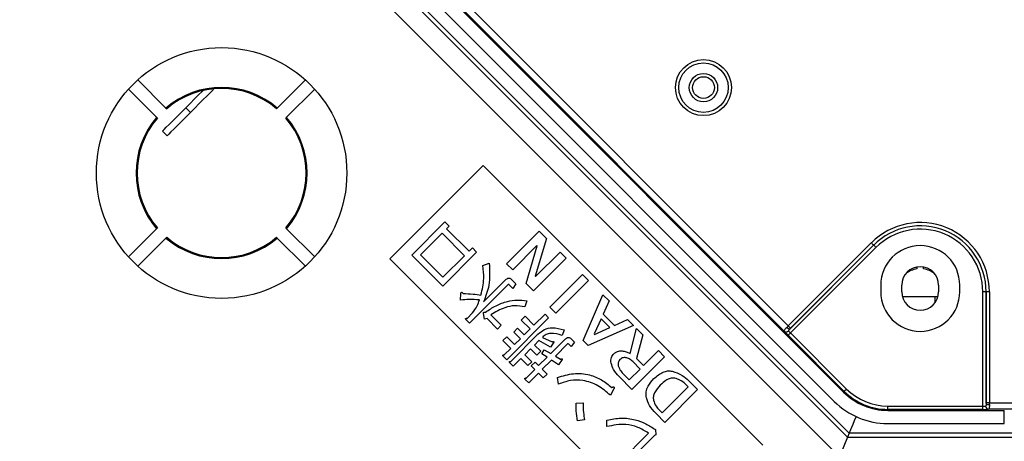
# Model space of a CAD drawing. Header units: millimetres. Extents: x 25 to 1935, y 715 to 2336.
# Tile 94 of 252: x 693 to 742, y 1862 to 1884. Entities that reach past the tile are written whole.
import ezdxf

# ---------------------------------------------------------------- set-up
doc = ezdxf.new("R2010")
doc.units = ezdxf.units.MM
doc.header["$LTSCALE"] = 2
doc.layers.get('0').update_dxf_attribs({"color": 2})

msp = doc.modelspace()

# ---------------------------------------------------------------- linework, layer by layer
at = {"color": 2, "linetype": 'Continuous', "lineweight": 30}
for p, q in [((677.894, 1919.33), (734.564, 1862.66)), ((734.648, 1862.861), (678.095, 1919.413)), ((676.911, 1918.923), (734.157, 1861.677)), ((679.706, 1918.662), (733.897, 1864.472)), ((693.561, 1905.751), (734.368, 1864.944)), ((731.368, 1868.018), (693.635, 1905.751)), ((693.871, 1905.986), (731.573, 1868.284)), ((700.098, 1879.295), (698.675, 1880.718)), ((707.148, 1880.718), (705.724, 1879.295)), ((698.204, 1880.247), (699.627, 1878.824)), ((702.489, 1880.263), (702.509, 1880.243)), ((706.196, 1878.824), (707.619, 1880.247)), ((700.098, 1879.295), (700.135, 1879.258)), ((701.331, 1879.064), (701.095, 1879.3)), ((705.688, 1879.258), (705.724, 1879.295)), ((699.664, 1878.787), (699.627, 1878.824)), ((706.196, 1878.824), (706.159, 1878.787)), ((700.152, 1877.886), (699.917, 1878.121)), ((716.141, 1876.394), (711.427, 1871.68)), ((730.283, 1862.252), (716.141, 1876.394)), ((712.53, 1871.863), (714.205, 1873.538)), ((714.205, 1873.538), (714.42, 1873.324)), ((699.627, 1873.198), (698.204, 1871.774)), ((699.627, 1873.198), (699.664, 1873.234)), ((706.159, 1873.234), (706.196, 1873.198)), ((707.619, 1871.774), (706.196, 1873.198)), ((714.064, 1872.968), (712.971, 1871.875)), ((715.199, 1871.832), (714.064, 1872.968)), ((714.42, 1873.324), (714.29, 1873.194)), ((714.29, 1873.194), (715.425, 1872.058)), ((717.328, 1871.417), (718.98, 1873.069)), ((718.98, 1873.069), (719.343, 1872.706)), ((698.675, 1871.303), (700.098, 1872.726)), ((700.135, 1872.763), (700.098, 1872.726)), ((705.724, 1872.726), (705.688, 1872.763)), ((705.724, 1872.726), (707.148, 1871.303)), ((719.343, 1872.706), (718.778, 1870.792)), ((731.573, 1868.284), (735.772, 1872.483)), ((731.66, 1868.136), (735.89, 1872.366)), ((735.89, 1872.366), (731.691, 1868.167)), ((735.89, 1872.366), (735.89, 1872.366)), ((714.094, 1870.299), (712.53, 1871.863)), ((712.971, 1871.875), (714.106, 1870.74)), ((715.808, 1872.013), (714.094, 1870.299)), ((715.425, 1872.058), (715.594, 1872.227)), ((715.594, 1872.227), (715.808, 1872.013)), ((718.862, 1872.342), (717.633, 1871.112)), ((718.313, 1870.431), (718.869, 1872.336)), ((718.791, 1870.779), (720.03, 1872.019)), ((718.869, 1872.336), (718.862, 1872.342)), ((720.03, 1872.019), (720.335, 1871.714)), ((736.008, 1872.248), (731.689, 1867.929)), ((711.427, 1871.68), (725.569, 1857.538)), ((714.106, 1870.74), (715.199, 1871.832)), ((716.117, 1871.338), (716.448, 1871.45)), ((717.633, 1871.112), (717.328, 1871.417)), ((720.335, 1871.714), (718.683, 1870.062)), ((719.512, 1869.233), (721.164, 1870.885)), ((721.164, 1870.885), (721.469, 1870.58)), ((738.078, 1871.26), (738.078, 1871.165)), ((738.411, 1871.165), (738.411, 1871.26)), ((716.161, 1869.503), (717.268, 1870.61)), ((717.641, 1870.18), (717.458, 1870.363)), ((717.579, 1870.63), (717.798, 1870.411)), ((717.798, 1870.411), (717.641, 1870.18)), ((718.683, 1870.062), (718.313, 1870.431)), ((718.778, 1870.792), (718.791, 1870.779)), ((721.469, 1870.58), (719.817, 1868.928)), ((715.002, 1869.584), (715.011, 1869.922)), ((717.385, 1870.359), (715.45, 1868.424)), ((736.245, 1870.344), (736.245, 1870.011)), ((737.313, 1870.011), (737.313, 1870.344)), ((739.176, 1870.344), (739.176, 1870.011)), ((740.245, 1870.011), (740.245, 1870.344)), ((741.575, 1870.011), (741.408, 1870.011)), ((741.408, 1864.235), (741.408, 1870.011)), ((741.575, 1870.011), (741.575, 1864.361)), ((741.575, 1870.011), (741.575, 1870.011)), ((741.575, 1864.404), (741.575, 1870.011)), ((741.742, 1870.011), (741.575, 1870.011)), ((741.742, 1870.011), (741.742, 1864.404)), ((718.345, 1869.553), (718.243, 1869.25)), ((721.19, 1867.555), (722.194, 1869.855)), ((722.194, 1869.855), (722.505, 1869.544)), ((722.505, 1869.544), (722.206, 1868.883)), ((737.346, 1869.765), (738.993, 1869.765)), ((738.993, 1869.456), (738.993, 1869.765)), ((738.993, 1869.765), (739.143, 1869.765)), ((715.324, 1868.666), (715.603, 1868.945)), ((716.203, 1868.633), (716.164, 1868.904)), ((718.711, 1868.324), (719.268, 1868.881)), ((719.268, 1868.881), (719.452, 1868.697)), ((719.817, 1868.928), (719.512, 1869.233)), ((722.206, 1868.883), (722.777, 1868.312)), ((715.45, 1868.424), (715.275, 1868.599)), ((716.335, 1868.656), (716.203, 1868.633)), ((716.864, 1868.127), (716.335, 1868.656)), ((716.529, 1868.85), (717.058, 1868.321)), ((719.452, 1868.697), (717.334, 1866.579)), ((718.07, 1868.576), (718.264, 1868.771)), ((718.517, 1868.13), (718.07, 1868.576)), ((718.264, 1868.771), (718.711, 1868.324)), ((722.102, 1868.648), (721.753, 1867.884)), ((722.542, 1868.207), (722.102, 1868.648)), ((722.777, 1868.312), (723.439, 1868.61)), ((723.439, 1868.61), (723.75, 1868.299)), ((717.058, 1868.321), (716.864, 1868.127)), ((717.688, 1867.976), (717.882, 1868.17)), ((718.026, 1867.639), (717.688, 1867.976)), ((717.882, 1868.17), (718.22, 1867.833)), ((718.22, 1867.833), (718.517, 1868.13)), ((720.239, 1868.082), (720.138, 1867.799)), ((723.75, 1868.299), (721.449, 1867.295)), ((721.753, 1867.884), (721.779, 1867.859)), ((721.779, 1867.859), (722.542, 1868.207)), ((723.572, 1866.891), (723.898, 1868.151)), ((723.898, 1868.151), (724.209, 1867.84)), ((731.689, 1867.929), (734.521, 1865.097)), ((717.143, 1867.54), (717.337, 1867.734)), ((717.535, 1867.148), (717.143, 1867.54)), ((717.337, 1867.734), (717.729, 1867.342)), ((717.536, 1866.492), (718.912, 1867.869)), ((717.729, 1867.342), (718.026, 1867.639)), ((718.962, 1867.55), (718.732, 1867.32)), ((719.55, 1867.211), (718.962, 1867.55)), ((719.133, 1867.706), (719.632, 1867.476)), ((719.707, 1867.459), (719.55, 1867.211)), ((719.561, 1866.893), (720.273, 1867.606)), ((720.591, 1867.249), (720.463, 1867.377)), ((720.758, 1867.47), (720.591, 1867.249)), ((720.594, 1867.635), (720.758, 1867.47)), ((721.449, 1867.295), (721.19, 1867.555)), ((724.209, 1867.84), (723.892, 1866.641)), ((734.403, 1864.979), (731.571, 1867.811)), ((717.207, 1866.82), (717.535, 1867.148)), ((718.538, 1867.126), (718.241, 1866.829)), ((718.856, 1866.809), (718.538, 1867.126)), ((718.732, 1867.32), (719.05, 1867.003)), ((719.05, 1867.003), (718.856, 1866.809)), ((719.111, 1866.881), (719.228, 1867.072)), ((719.378, 1866.71), (719.111, 1866.881)), ((719.228, 1867.072), (719.561, 1866.893)), ((720.409, 1867.374), (719.793, 1866.758)), ((724.255, 1866.278), (725.013, 1867.036)), ((725.013, 1867.036), (725.318, 1866.731)), ((717.334, 1866.579), (717.159, 1866.753)), ((717.662, 1866.25), (717.487, 1866.425)), ((718.047, 1866.635), (717.662, 1866.25)), ((718.401, 1866.281), (718.047, 1866.635)), ((718.241, 1866.829), (718.595, 1866.475)), ((718.595, 1866.475), (718.401, 1866.281)), ((718.569, 1866.267), (718.763, 1866.461)), ((718.763, 1866.461), (718.946, 1866.279)), ((718.946, 1866.279), (719.378, 1866.71)), ((719.59, 1866.555), (719.13, 1866.095)), ((719.948, 1866.314), (719.59, 1866.555)), ((719.793, 1866.758), (720.049, 1866.597)), ((720.133, 1866.59), (719.948, 1866.314)), ((725.318, 1866.731), (723.666, 1865.079)), ((724.085, 1866.108), (723.709, 1866.484)), ((723.892, 1866.641), (724.255, 1866.278)), ((718.319, 1865.651), (718.752, 1866.085)), ((718.936, 1865.901), (718.445, 1865.41)), ((718.752, 1866.085), (718.569, 1866.267)), ((719.18, 1865.656), (718.936, 1865.901)), ((719.13, 1866.095), (719.375, 1865.85)), ((723.531, 1865.553), (724.085, 1866.108)), ((718.445, 1865.41), (718.27, 1865.585)), ((719.375, 1865.85), (719.18, 1865.656)), ((719.954, 1865.345), (719.907, 1865.681)), ((723.666, 1865.079), (723.011, 1865.734)), ((723.246, 1865.839), (723.531, 1865.553)), ((726.536, 1865.514), (726.984, 1865.066)), ((722.757, 1865.102), (722.58, 1864.779)), ((725.196, 1863.888), (726.509, 1865.201)), ((726.984, 1865.066), (725.331, 1863.413)), ((726.509, 1865.201), (726.366, 1865.344)), ((734.403, 1864.979), (734.368, 1864.944)), ((720.836, 1864.385), (721.193, 1864.395)), ((741.742, 1864.404), (741.575, 1864.404)), ((741.742, 1864.404), (768.045, 1864.404)), ((725.053, 1864.031), (725.196, 1863.888)), ((736.602, 1864.068), (736.602, 1864.235)), ((736.602, 1864.235), (741.408, 1864.235)), ((736.602, 1864.018), (736.602, 1864.068)), ((741.408, 1864.068), (736.602, 1864.068)), ((736.602, 1864.018), (742.497, 1864.018)), ((741.408, 1864.068), (741.408, 1864.235)), ((767.961, 1864.071), (741.699, 1864.071)), ((742.497, 1863.352), (742.497, 1864.018)), ((721.263, 1863.535), (720.906, 1863.488)), ((722.391, 1863.196), (722.4, 1863.515)), ((725.331, 1863.413), (724.883, 1863.861)), ((724.851, 1863.047), (724.881, 1862.786)), ((736.602, 1863.352), (742.497, 1863.352)), ((723.065, 1861.425), (724.509, 1862.869)), ((724.81, 1862.742), (723.212, 1861.143)), ((724.881, 1862.786), (724.81, 1862.742)), ((734.564, 1862.66), (734.157, 1861.677)), ((734.648, 1862.861), (734.564, 1862.66)), ((734.564, 1862.66), (771.811, 1862.66)), ((771.811, 1862.861), (734.648, 1862.861))]:
    msp.add_line(p, q, dxfattribs=at)
at = {"color": 2, "linetype": 'Continuous', "lineweight": 30, "flags": 128}
for points in [[(701.095, 1879.3), (701.325, 1879.53), (701.546, 1879.751), (701.75, 1879.955), (701.928, 1880.133), (701.975, 1880.179)], [(702.509, 1880.243), (702.487, 1880.22), (702.42, 1880.153), (702.311, 1880.044), (702.164, 1879.897), (701.985, 1879.719), (701.782, 1879.515), (701.561, 1879.294), (701.331, 1879.064)], [(699.917, 1878.121), (699.939, 1878.144), (700.006, 1878.211), (700.115, 1878.32), (700.262, 1878.467), (700.44, 1878.645), (700.644, 1878.849), (700.865, 1879.07), (701.095, 1879.3)], [(701.331, 1879.064), (701.101, 1878.834), (700.88, 1878.613), (700.676, 1878.409), (700.497, 1878.231), (700.351, 1878.084), (700.242, 1877.975), (700.175, 1877.908), (700.152, 1877.886)], [(735.89, 1872.366), (735.887, 1872.368), (735.88, 1872.375), (735.869, 1872.386), (735.855, 1872.401), (735.837, 1872.419), (735.817, 1872.439), (735.795, 1872.461), (735.772, 1872.483)], [(736.008, 1872.248), (735.985, 1872.27), (735.963, 1872.292), (735.943, 1872.313), (735.925, 1872.33), (735.91, 1872.345), (735.899, 1872.356), (735.892, 1872.363), (735.89, 1872.366)], [(731.689, 1867.929), (731.666, 1867.906), (731.644, 1867.884), (731.624, 1867.864), (731.606, 1867.846), (731.591, 1867.831), (731.58, 1867.82), (731.573, 1867.813), (731.571, 1867.811)], [(731.691, 1868.167), (731.688, 1868.169), (731.681, 1868.176), (731.67, 1868.187), (731.655, 1868.202), (731.638, 1868.22), (731.617, 1868.24), (731.596, 1868.262), (731.573, 1868.284)], [(734.521, 1865.097), (734.498, 1865.074), (734.476, 1865.052), (734.456, 1865.032), (734.438, 1865.014), (734.424, 1864.999), (734.413, 1864.988), (734.406, 1864.981), (734.403, 1864.979)], [(734.997, 1863.705), (734.982, 1863.667), (734.905, 1863.482), (734.834, 1863.31), (734.771, 1863.16), (734.72, 1863.035), (734.681, 1862.942), (734.657, 1862.883), (734.648, 1862.861)]]:
    msp.add_lwpolyline(points, dxfattribs=at)
at = {"color": 2, "linetype": 'Continuous', "lineweight": 30}
for centre, radius in [((702.911, 1876.011), 6.333), ((727.283, 1880.326), 1.417), ((727.283, 1880.326), 1.25), ((727.283, 1880.326), 0.717), ((727.283, 1880.326), 0.55)]:
    msp.add_circle(centre, radius, dxfattribs=at)
for centre, radius, start, end in [((769.245, 1954.011), 74.144, 44.62672, 315.37328), ((769.245, 1954.011), 73.056, 199.23231, 304.78387), ((769.245, 1954.011), 72.722, 199.23231, 304.78387), ((769.245, 1954.011), 74.478, 214.59702, 315.11411), ((702.911, 1876.011), 4.324, 49.4209, 130.5791), ((702.911, 1876.011), 4.273, 49.4743, 130.5257), ((702.911, 1876.011), 4.324, 139.4209, 220.5791), ((702.911, 1876.011), 4.273, 139.4743, 220.5257), ((702.911, 1876.011), 4.273, 319.4743, 40.5257), ((702.911, 1876.011), 4.324, 319.4209, 40.5791), ((738.245, 1870.011), 3.497, 0, 135), ((738.245, 1870.011), 3.33, 0, 135), ((738.245, 1870.011), 3.33, 0, 135), ((738.245, 1870.011), 3.164, 0, 135), ((702.911, 1876.011), 4.324, 229.4209, 310.5791), ((702.911, 1876.011), 4.273, 229.4743, 310.5257), ((738.245, 1870.344), 2, 0, 180), ((738.245, 1870.344), 0.931, 0, 180), ((738.245, 1870.011), 1.167, 98.2132, 128.9515), ((738.245, 1870.011), 1.167, 51.0485, 81.7868), ((738.245, 1870.011), 2, 180, 0), ((738.245, 1870.011), 0.931, 180, 0), ((731.47, 1868.139), 0.159, 229.7864, 318.0955), ((731.678, 1868.337), 0.202, 214.4386, 264.9199), ((736.602, 1867.177), 3.159, 225, 270), ((736.602, 1867.177), 3.109, 225, 270), ((736.602, 1867.177), 2.943, 225, 270), ((736.602, 1867.177), 3.825, 225, 270), ((741.712, 1864.229), 0.159, 176.9073, 265.2121), ((741.705, 1864.515), 0.202, 230.0775, 280.5654)]:
    msp.add_arc(centre, radius, start, end, dxfattribs=at)
for centre, major_axis, ratio, start_param, end_param in [((731.575, 1867.815), (-0.236, 0.236), 0.017455, 0.513552, 1.570796), ((731.575, 1868.282), (0.236, 0.236), 0.008728, 1.570796, 1.835786), ((731.693, 1867.933), (-0.118, 0.118), 0.03491, 0.513552, 1.570796), ((731.693, 1868.164), (0.118, 0.118), 0.017455, 1.570796, 1.835786), ((741.572, 1864.404), (0, 0.167), 0.017455, 4.447399, 4.712389), ((741.739, 1864.404), (0, 0.333), 0.008728, 4.447399, 4.712389), ((741.408, 1864.24), (0.167, 0), 0.03491, 4.712389, 5.769634), ((741.408, 1864.074), (0.333, 0), 0.017455, 4.712389, 5.769634)]:
    msp.add_ellipse(centre, major_axis=major_axis, ratio=ratio, start_param=start_param, end_param=end_param, dxfattribs=at)
for points, knots in [([(716.448, 1871.45), (716.469, 1871.075), (716.507, 1870.404), (716.267, 1869.779), (716.161, 1869.503)], [0, 0, 0, 0, 0.559136, 1, 1, 1, 1]), ([(716.03, 1869.846), (716.095, 1870.122), (716.212, 1870.616), (716.146, 1871.117), (716.117, 1871.338)], [0, 0, 0, 0, 0.559804, 1, 1, 1, 1]), ([(717.268, 1870.61), (717.293, 1870.633), (717.342, 1870.678), (717.435, 1870.707), (717.521, 1870.682), (717.56, 1870.647), (717.579, 1870.63)], [0, 0, 0, 0, 0.280872, 0.559563, 0.77918, 1, 1, 1, 1]), ([(717.458, 1870.363), (717.452, 1870.368), (717.44, 1870.378), (717.41, 1870.381), (717.394, 1870.367), (717.385, 1870.359)], [0, 0, 0, 0, 0.281312, 0.56024, 1, 1, 1, 1]), ([(715.011, 1869.922), (715.015, 1869.936), (715.021, 1869.957), (715.037, 1869.978), (715.05, 1869.984), (715.066, 1869.984), (715.083, 1869.972), (715.104, 1869.953), (715.116, 1869.935), (715.123, 1869.925)], [0, 0, 0, 0, 0.24975, 0.374541, 0.437581, 0.499774, 0.639774, 0.779943, 1, 1, 1, 1]), ([(715.123, 1869.925), (715.293, 1869.918), (715.597, 1869.906), (715.898, 1869.865), (716.03, 1869.846)], [0, 0, 0, 0, 0.559978, 1, 1, 1, 1]), ([(715.948, 1869.6), (715.771, 1869.613), (715.455, 1869.637), (715.14, 1869.6), (715.002, 1869.584)], [0, 0, 0, 0, 0.559678, 1, 1, 1, 1]), ([(715.603, 1868.945), (715.688, 1869.057), (715.839, 1869.257), (715.915, 1869.495), (715.948, 1869.6)], [0, 0, 0, 0, 0.559002, 1, 1, 1, 1]), ([(716.259, 1868.981), (716.433, 1869.097), (716.779, 1869.327), (717.325, 1869.533), (717.858, 1869.615), (718.183, 1869.574), (718.345, 1869.553)], [0, 0, 0, 0, 0.280164, 0.560074, 0.780055, 1, 1, 1, 1]), ([(716.164, 1868.904), (716.161, 1868.917), (716.157, 1868.937), (716.164, 1868.964), (716.184, 1868.984), (716.22, 1868.988), (716.246, 1868.984), (716.259, 1868.981)], [0, 0, 0, 0, 0.250159, 0.37543, 0.500141, 0.748972, 1, 1, 1, 1]), ([(718.243, 1869.25), (718.075, 1869.278), (717.74, 1869.332), (717.137, 1869.203), (716.759, 1868.984), (716.529, 1868.85)], [0, 0, 0, 0, 0.2798127, 0.5599293, 1, 1, 1, 1]), ([(715.275, 1868.599), (715.268, 1868.608), (715.258, 1868.622), (715.252, 1868.641), (715.252, 1868.652), (715.257, 1868.661), (715.267, 1868.665), (715.279, 1868.668), (715.298, 1868.669), (715.314, 1868.667), (715.324, 1868.666)], [0, 0, 0, 0, 0.249842, 0.37432, 0.437857, 0.49926, 0.578707, 0.657015, 0.780172, 1, 1, 1, 1]), ([(718.912, 1867.869), (719.015, 1867.955), (719.221, 1868.126), (719.703, 1868.233), (720.036, 1868.139), (720.239, 1868.082)], [0, 0, 0, 0, 0.280191, 0.560213, 1, 1, 1, 1]), ([(720.138, 1867.799), (719.943, 1867.862), (719.673, 1867.95), (719.315, 1867.858), (719.194, 1867.757), (719.133, 1867.706)], [0, 0, 0, 0, 0.558713, 0.779362, 1, 1, 1, 1]), ([(731.368, 1868.018), (731.364, 1868.027), (731.357, 1868.044), (731.385, 1868.088), (731.437, 1868.147), (731.485, 1868.197), (731.511, 1868.223)], [0, 0, 0, 0, 0.238613, 0.489183, 0.730785, 1, 1, 1, 1]), ([(731.66, 1868.136), (731.647, 1868.123), (731.625, 1868.101), (731.601, 1868.074), (731.59, 1868.057), (731.585, 1868.046), (731.585, 1868.039), (731.587, 1868.035), (731.588, 1868.033)], [0, 0, 0, 0, 0.3383325, 0.5989339, 0.7407999, 0.8195928, 0.930562, 1, 1, 1, 1]), ([(719.632, 1867.476), (719.64, 1867.481), (719.655, 1867.492), (719.675, 1867.502), (719.689, 1867.501), (719.696, 1867.499), (719.701, 1867.493), (719.707, 1867.481), (719.707, 1867.469), (719.707, 1867.459)], [0, 0, 0, 0, 0.250204, 0.499688, 0.562486, 0.625479, 0.687788, 0.751118, 1, 1, 1, 1]), ([(720.273, 1867.606), (720.298, 1867.629), (720.349, 1867.675), (720.443, 1867.71), (720.532, 1867.688), (720.573, 1867.652), (720.594, 1867.635)], [0, 0, 0, 0, 0.281008, 0.560009, 0.779529, 1, 1, 1, 1]), ([(720.463, 1867.377), (720.459, 1867.381), (720.45, 1867.389), (720.433, 1867.39), (720.419, 1867.383), (720.412, 1867.377), (720.409, 1867.374)], [0, 0, 0, 0, 0.279989, 0.559095, 0.778902, 1, 1, 1, 1]), ([(722.614, 1866.4), (722.607, 1866.449), (722.593, 1866.546), (722.627, 1866.722), (722.708, 1866.82), (722.757, 1866.88)], [0, 0, 0, 0, 0.280687, 0.561027, 1, 1, 1, 1]), ([(722.757, 1866.88), (722.793, 1866.912), (722.866, 1866.974), (723.03, 1867.034), (723.154, 1867.022), (723.229, 1867.015)], [0, 0, 0, 0, 0.2803822, 0.5606142, 1, 1, 1, 1]), ([(723.229, 1867.015), (723.296, 1867.002), (723.417, 1866.978), (723.525, 1866.918), (723.572, 1866.891)], [0, 0, 0, 0, 0.55999, 1, 1, 1, 1]), ([(717.159, 1866.753), (717.152, 1866.763), (717.142, 1866.776), (717.136, 1866.795), (717.136, 1866.807), (717.141, 1866.815), (717.151, 1866.82), (717.163, 1866.822), (717.182, 1866.824), (717.198, 1866.822), (717.207, 1866.82)], [0, 0, 0, 0, 0.249845, 0.374324, 0.437862, 0.499266, 0.578714, 0.657023, 0.780176, 1, 1, 1, 1]), ([(717.487, 1866.425), (717.48, 1866.434), (717.47, 1866.448), (717.464, 1866.467), (717.464, 1866.479), (717.469, 1866.487), (717.479, 1866.491), (717.491, 1866.494), (717.51, 1866.495), (717.526, 1866.493), (717.536, 1866.492)], [0, 0, 0, 0, 0.2498965, 0.3743, 0.4378348, 0.4992556, 0.5787354, 0.6569887, 0.7801425, 1, 1, 1, 1]), ([(720.049, 1866.597), (720.061, 1866.606), (720.079, 1866.62), (720.103, 1866.63), (720.114, 1866.63), (720.12, 1866.628), (720.125, 1866.625), (720.133, 1866.613), (720.133, 1866.601), (720.133, 1866.59)], [0, 0, 0, 0, 0.37525, 0.562695, 0.609815, 0.657339, 0.70431, 0.751639, 1, 1, 1, 1]), ([(723.011, 1865.734), (722.91, 1865.843), (722.73, 1866.038), (722.649, 1866.29), (722.614, 1866.4)], [0, 0, 0, 0, 0.560261, 1, 1, 1, 1]), ([(723.055, 1866.582), (723.034, 1866.558), (722.992, 1866.509), (722.953, 1866.397), (722.963, 1866.314), (722.97, 1866.263)], [0, 0, 0, 0, 0.280464, 0.560639, 1, 1, 1, 1]), ([(723.361, 1866.68), (723.33, 1866.685), (723.268, 1866.693), (723.156, 1866.667), (723.093, 1866.614), (723.055, 1866.582)], [0, 0, 0, 0, 0.280486, 0.560684, 1, 1, 1, 1]), ([(723.709, 1866.484), (723.652, 1866.535), (723.55, 1866.625), (723.419, 1866.664), (723.361, 1866.68)], [0, 0, 0, 0, 0.559922, 1, 1, 1, 1]), ([(719.907, 1865.681), (720.171, 1865.761), (720.699, 1865.922), (721.48, 1865.856), (722.142, 1865.585), (722.478, 1865.311), (722.647, 1865.174)], [0, 0, 0, 0, 0.2800807, 0.5596048, 0.7796909, 1, 1, 1, 1]), ([(722.97, 1866.263), (723.007, 1866.175), (723.074, 1866.016), (723.193, 1865.893), (723.246, 1865.839)], [0, 0, 0, 0, 0.558927, 1, 1, 1, 1]), ([(724.775, 1865.62), (724.922, 1865.75), (725.128, 1865.93), (725.469, 1866.023), (725.621, 1866.005), (725.696, 1865.996)], [0, 0, 0, 0, 0.559211, 0.779701, 1, 1, 1, 1]), ([(725.696, 1865.996), (725.873, 1865.94), (726.188, 1865.839), (726.429, 1865.613), (726.536, 1865.514)], [0, 0, 0, 0, 0.558872, 1, 1, 1, 1]), ([(718.27, 1865.585), (718.263, 1865.594), (718.253, 1865.607), (718.247, 1865.627), (718.247, 1865.638), (718.252, 1865.646), (718.262, 1865.651), (718.274, 1865.653), (718.293, 1865.655), (718.309, 1865.653), (718.319, 1865.651)], [0, 0, 0, 0, 0.2498474, 0.3743178, 0.4378558, 0.4992607, 0.5787095, 0.6569833, 0.7801378, 1, 1, 1, 1]), ([(722.58, 1864.779), (722.376, 1864.953), (721.968, 1865.301), (721.249, 1865.554), (720.551, 1865.554), (720.153, 1865.415), (719.954, 1865.345)], [0, 0, 0, 0, 0.280263, 0.559764, 0.779753, 1, 1, 1, 1]), ([(724.4, 1864.648), (724.389, 1864.75), (724.368, 1864.953), (724.495, 1865.304), (724.669, 1865.5), (724.775, 1865.62)], [0, 0, 0, 0, 0.2797372, 0.5598155, 1, 1, 1, 1]), ([(725.833, 1865.641), (725.754, 1865.644), (725.595, 1865.65), (725.339, 1865.515), (725.191, 1865.379), (725.1, 1865.296)], [0, 0, 0, 0, 0.2785722, 0.5589089, 1, 1, 1, 1]), ([(726.366, 1865.344), (726.278, 1865.421), (726.121, 1865.558), (725.921, 1865.615), (725.833, 1865.641)], [0, 0, 0, 0, 0.559746, 1, 1, 1, 1]), ([(722.647, 1865.174), (722.665, 1865.182), (722.692, 1865.194), (722.727, 1865.202), (722.748, 1865.202), (722.764, 1865.194), (722.774, 1865.178), (722.773, 1865.145), (722.763, 1865.119), (722.757, 1865.102)], [0, 0, 0, 0, 0.279964, 0.390132, 0.50041, 0.562658, 0.62554, 0.750472, 1, 1, 1, 1]), ([(725.1, 1865.296), (724.989, 1865.174), (724.836, 1865.005), (724.734, 1864.725), (724.746, 1864.597), (724.751, 1864.532)], [0, 0, 0, 0, 0.559926, 0.780267, 1, 1, 1, 1]), ([(721.193, 1864.395), (721.196, 1864.234), (721.203, 1863.945), (721.245, 1863.66), (721.263, 1863.535)], [0, 0, 0, 0, 0.560015, 1, 1, 1, 1]), ([(724.883, 1863.861), (724.762, 1863.99), (724.546, 1864.22), (724.444, 1864.517), (724.4, 1864.648)], [0, 0, 0, 0, 0.560509, 1, 1, 1, 1]), ([(724.751, 1864.532), (724.79, 1864.428), (724.859, 1864.241), (724.994, 1864.095), (725.053, 1864.031)], [0, 0, 0, 0, 0.559255, 1, 1, 1, 1]), ([(720.906, 1863.488), (720.882, 1863.655), (720.84, 1863.952), (720.837, 1864.253), (720.836, 1864.385)], [0, 0, 0, 0, 0.559804, 1, 1, 1, 1]), ([(741.575, 1864.361), (741.575, 1864.344), (741.575, 1864.312), (741.573, 1864.281), (741.57, 1864.26), (741.567, 1864.249), (741.561, 1864.24), (741.556, 1864.238), (741.554, 1864.238)], [0, 0, 0, 0, 0.3220703, 0.59841, 0.6457129, 0.8128368, 0.8901364, 1, 1, 1, 1]), ([(741.742, 1864.317), (741.742, 1864.282), (741.741, 1864.213), (741.736, 1864.134), (741.724, 1864.082), (741.707, 1864.075), (741.699, 1864.071)], [0, 0, 0, 0, 0.255358, 0.510061, 0.752996, 1, 1, 1, 1]), ([(722.4, 1863.515), (722.637, 1863.567), (723.11, 1863.672), (723.787, 1863.574), (724.371, 1863.355), (724.691, 1863.15), (724.851, 1863.047)], [0, 0, 0, 0, 0.27979, 0.559519, 0.779704, 1, 1, 1, 1]), ([(724.509, 1862.869), (724.33, 1862.975), (723.974, 1863.186), (723.24, 1863.369), (722.713, 1863.262), (722.391, 1863.196)], [0, 0, 0, 0, 0.280656, 0.561031, 1, 1, 1, 1])]:
    msp.add_open_spline(points, degree=3, knots=knots, dxfattribs=at)

doc.saveas('drawing.dxf')
